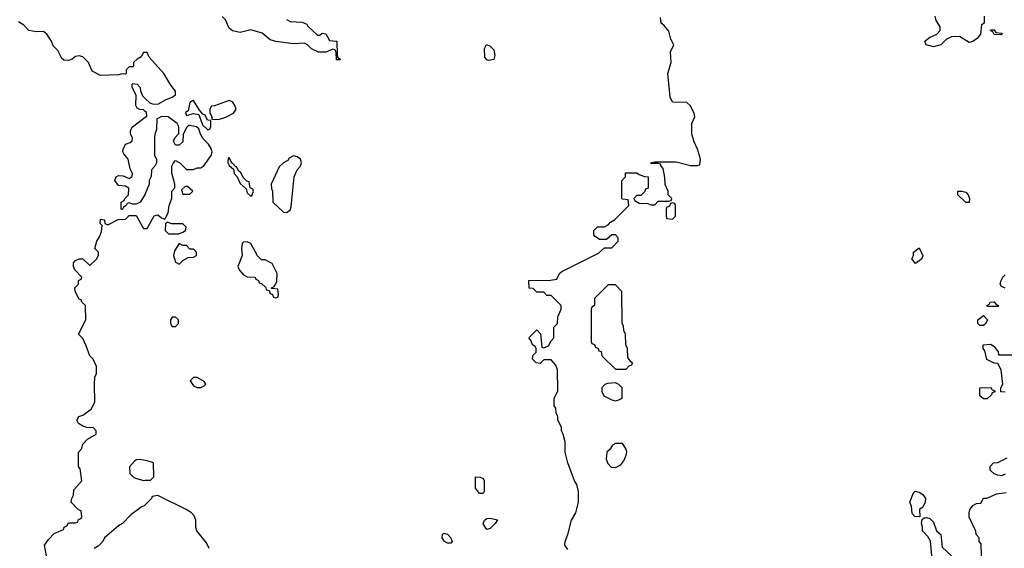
# Model space of a CAD drawing. Header units: inches. Extents: x 2380249 to 2585472, y 382747 to 546448.
# Tile 224 of 256: x 2439297 to 2444806, y 504912 to 507870. Entities that reach past the tile are written whole.
import ezdxf

# ---------------------------------------------------------------- set-up
doc = ezdxf.new("R2010")
doc.units = ezdxf.units.IN
doc.header["$MEASUREMENT"] = 0
doc.layers.add('C4530', color=7, linetype='Continuous')
doc.layers.add('C4540', color=7, linetype='Continuous')

msp = doc.modelspace()

# ---------------------------------------------------------------- linework, layer by layer
at = {"layer": 'C4530', "color": 4, "elevation": 76}
for points in [[(2440000, 507686), (2439990, 507686), (2439976.9, 507663.1), (2439954, 507650), (2439934, 507630), (2439934, 507610), (2439930, 507606), (2439910, 507606), (2439894, 507590), (2439894, 507570), (2439890, 507566), (2439870, 507568), (2439850, 507562), (2439750, 507558), (2439703.1, 507583.1), (2439682, 507630), (2439650, 507662), (2439630, 507668.7), (2439610, 507664), (2439590.6, 507649.4), (2439570, 507641.2), (2439544.7, 507644.7), (2439534, 507654), (2439510, 507698), (2439484.7, 507724.7), (2439475.3, 507750), (2439448.7, 507790), (2439430, 507804), (2439390, 507802), (2439348.9, 507808.9), (2439320.4, 507840.4), (2439290, 507858)], [(2440000, 507356), (2439990, 507366), (2439970, 507368), (2439955.3, 507375.3), (2439948, 507390), (2439948.4, 507448.4), (2439926, 507490), (2439926, 507510), (2439930, 507514), (2439954, 507510), (2439971.6, 507491.6), (2439972.7, 507472.7), (2439984.7, 507444.7), (2440000, 507429.9)], [(2440000, 506895), (2439998, 506890), (2439971.1, 506848.9), (2439950, 506838), (2439930, 506838), (2439910, 506846), (2439898, 506842), (2439894, 506830), (2439878, 506822), (2439870, 506806), (2439866, 506810), (2439866, 506850), (2439882, 506858), (2439886, 506870), (2439906, 506890), (2439907.3, 506927.3), (2439890, 506938), (2439850, 506942), (2439828.9, 506971.1), (2439838, 506990), (2439850, 506998), (2439876.9, 506996.9), (2439910, 506982), (2439927.3, 506992.7), (2439928, 507010), (2439915.3, 507035.3), (2439904, 507090), (2439880.2, 507120.2), (2439875.3, 507130), (2439876.4, 507143.6), (2439890, 507174), (2439916.4, 507183.6), (2439927.3, 507192.7), (2439928, 507210), (2439918, 507230), (2439918, 507250), (2439928, 507270), (2440000, 507324)], [(2439448, 504870), (2439435.3, 504930), (2439458, 504962), (2439490, 504994), (2439542, 505018), (2439546, 505030), (2439562, 505038), (2439570, 505054), (2439610, 505054), (2439622, 505058), (2439627.3, 505072.7), (2439642, 505078), (2439646, 505090), (2439642, 505122), (2439627.3, 505127.3), (2439586, 505170), (2439588.4, 505191.6), (2439598, 505210), (2439600.4, 505239.6), (2439646, 505290), (2439636.4, 505356.4), (2439626, 505370), (2439626, 505450), (2439646, 505470), (2439650, 505494), (2439676.4, 505523.6), (2439726, 505550), (2439726, 505570), (2439710, 505586), (2439672.7, 505587.3), (2439650, 505595.3), (2439626, 505610), (2439618, 505630), (2439628, 505650), (2439650, 505658), (2439698, 505690), (2439718, 505730), (2439715.3, 505830), (2439718, 505870), (2439728, 505890), (2439728, 505930), (2439708, 505970), (2439689.1, 505989.1), (2439670, 506046), (2439650, 506086), (2439626, 506110), (2439668, 506190), (2439666, 506270), (2439646, 506290), (2439642, 506302), (2439630, 506306), (2439608, 506350), (2439606, 506370), (2439626, 506390), (2439626, 506410), (2439642, 506418), (2439646, 506430), (2439606, 506470), (2439598, 506490), (2439598, 506510), (2439610, 506522), (2439630, 506532), (2439650, 506532), (2439690, 506494), (2439728, 506530), (2439738, 506550), (2439738, 506570), (2439718, 506590), (2439728.7, 506630), (2439744.7, 506655.3), (2439754.6, 506685.4), (2439758, 506718), (2439748, 506730), (2439750, 506754), (2439771.1, 506751.1), (2439774, 506730), (2439790, 506722), (2439848.4, 506751.6), (2439890, 506754), (2439910, 506774), (2439950, 506774), (2439990, 506702), (2440000, 506702)], [(2440000, 505403.7), (2439970, 505408.7), (2439950, 505408), (2439939.6, 505400.4), (2439912.7, 505367.3), (2439914, 505330), (2439931.6, 505311.6), (2439945.4, 505305.4), (2439990, 505292), (2440000, 505292.5)], [(2440000, 505156), (2439994, 505150), (2439976.9, 505143.1), (2439919.8, 505100.2), (2439872, 505050), (2439850, 505038), (2439772, 504970), (2439762, 504950), (2439736.9, 504923.1), (2439714, 504910)]]:
    msp.add_lwpolyline(points, dxfattribs=at)
at = {"layer": 'C4540', "color": 4}
for points, elevation in [([(2444694, 507890), (2444694, 507850), (2444678, 507842), (2444672, 507790), (2444654.4, 507765.6), (2444630, 507748), (2444610, 507742), (2444556, 507776), (2444510, 507774), (2444480.7, 507759.3), (2444450.6, 507729.4), (2444410, 507719), (2444369.1, 507729.1), (2444362, 507750), (2444388, 507770), (2444428, 507790), (2444448, 507810), (2444448, 507830), (2444425.6, 507865.6), (2444419, 507890)], 68), ([(2440790, 507871), (2440810, 507861), (2440876.9, 507856.9), (2440904.7, 507844.7), (2440910, 507834), (2440963.6, 507783.6), (2440976.4, 507783.6), (2440990, 507794), (2441010, 507792), (2441030, 507754), (2441071.3, 507750), (2441072.7, 507672.7), (2441078, 507658), (2441092, 507650), (2441090, 507646), (2441070, 507646), (2441067.3, 507687.3), (2441062, 507702), (2441050, 507706), (2441010, 507688), (2440970, 507688), (2440930, 507708), (2440908, 507730), (2440890, 507739), (2440830, 507735.3), (2440730, 507748), (2440698, 507758), (2440654.2, 507794.2), (2440590, 507814), (2440530, 507799.3), (2440487.3, 507807.3), (2440470, 507822), (2440449, 507870), (2440430, 507889)], 72), ([(2442364.7, 504904.7), (2442348, 504930), (2442348.7, 504950), (2442364, 504990), (2442385.2, 505070), (2442409, 505110), (2442424, 505170), (2442424, 505230), (2442415.3, 505270), (2442402, 505290), (2442364, 505390), (2442348.7, 505450), (2442348.4, 505508.4), (2442338, 505550), (2442328, 505570), (2442328, 505590), (2442308, 505630), (2442308, 505650), (2442298, 505670), (2442296.4, 505696.4), (2442288, 505710), (2442288, 505750), (2442307.3, 505792.7), (2442306, 505910), (2442296.4, 505936.4), (2442270, 505966), (2442230, 505966), (2442210, 505946), (2442186, 505950), (2442166, 505970), (2442168.4, 505991.6), (2442186, 506010), (2442186, 506030), (2442182, 506042), (2442166, 506050), (2442156.4, 506076.4), (2442146, 506090), (2442190, 506134), (2442211.6, 506111.6), (2442218, 506038), (2442230, 506034), (2442255.3, 506044.7), (2442270, 506074), (2442286, 506090), (2442286, 506150), (2442306, 506170), (2442307.3, 506207.3), (2442326, 506250), (2442326, 506270), (2442270, 506326), (2442247.3, 506327.3), (2442230, 506346), (2442190, 506346), (2442170, 506366), (2442147.3, 506367.3), (2442146, 506410), (2442267.3, 506412.7), (2442302, 506418), (2442318, 506450), (2442330, 506462), (2442536.4, 506563.6), (2442570, 506594), (2442610, 506594), (2442646, 506630), (2442646, 506650), (2442630, 506666), (2442610, 506666), (2442579.6, 506640.4), (2442540.4, 506640.4), (2442516.4, 506656.4), (2442510, 506666), (2442508.7, 506690), (2442530, 506711.3), (2442570, 506712), (2442590, 506722), (2442603.1, 506736.9), (2442626, 506750), (2442706, 506830), (2442702, 506862), (2442670, 506866), (2442666, 506870), (2442666, 506970), (2442686, 506990), (2442687.3, 507012.7), (2442750, 507014), (2442763.6, 507003.6), (2442792.7, 506992.7), (2442814, 506990), (2442812.7, 506927.3), (2442798, 506922), (2442792.7, 506907.3), (2442772.7, 506887.3), (2442750, 506886), (2442734, 506870), (2442738, 506858), (2442763.6, 506843.6), (2442810, 506842), (2442830, 506834), (2442850, 506834), (2442870, 506854), (2442930, 506854), (2442942, 506858), (2442946, 506870), (2442926, 506890), (2442926, 506910), (2442908.4, 506948.4), (2442907.3, 506987.3), (2442898, 507038), (2442886, 507050), (2442882, 507062), (2442870, 507066), (2442830, 507066), (2442826, 507070), (2442850, 507074), (2442970, 507074), (2443050, 507054), (2443090, 507054), (2443102, 507058), (2443106, 507090), (2443090, 507146), (2443070, 507186), (2443058, 507230), (2443058, 507290), (2443074, 507326), (2443070, 507346), (2443050, 507388), (2443030, 507406), (2442950, 507408), (2442936.4, 507436.4), (2442924, 507570), (2442942, 507630), (2442938, 507690), (2442958, 507730), (2442940.4, 507760.4), (2442930, 507806), (2442900.4, 507840.4), (2442886, 507850), (2442882, 507882)], 72), ([(2440000, 507429.9), (2440025.4, 507405.4), (2440039.6, 507399.6), (2440070, 507398), (2440116, 507424), (2440150, 507436), (2440168.7, 507450), (2440168.7, 507470), (2440143.2, 507503.2), (2440104, 507570), (2440021.2, 507661.2), (2440010, 507686), (2440000, 507686)], 76), ([(2440000, 507324), (2440008, 507330), (2440006, 507350), (2440000, 507356)], 76), ([(2440000, 506702), (2440010, 506702), (2440050, 506772), (2440070, 506778), (2440090, 506762), (2440110, 506754), (2440128.7, 506790), (2440134, 506830), (2440148.7, 506870), (2440148.4, 506911.6), (2440166, 506930), (2440166, 506950), (2440148.4, 507011.6), (2440148, 507050), (2440158, 507070), (2440170, 507082), (2440194, 507070), (2440230, 507032), (2440270, 507032), (2440290, 507042), (2440310, 507042), (2440328.4, 507051.6), (2440368.7, 507110), (2440374, 507130), (2440369, 507150), (2440353.6, 507173.6), (2440324.1, 507204.1), (2440308.7, 507230), (2440299, 507259), (2440286, 507270), (2440250, 507278), (2440242, 507278), (2440231.6, 507268.4), (2440212, 507230), (2440210, 507186), (2440190, 507168), (2440170, 507168), (2440158, 507190), (2440166, 507210), (2440187.3, 507232.7), (2440188, 507270), (2440178, 507290), (2440127.3, 507327.3), (2440090, 507328), (2440070, 507318), (2440065.4, 507314.6), (2440063.6, 507256.4), (2440052.7, 507227.3), (2440052, 507210), (2440052, 507110), (2440062, 507090), (2440062, 507070), (2440054, 507050), (2440034, 507030), (2440032.7, 506992.7), (2440022, 506970), (2440022, 506950), (2440000, 506895)], 76), ([(2444810, 506368.7), (2444790, 506378), (2444782, 506390), (2444788, 506410), (2444798, 506430), (2444810, 506442)], 68), ([(2444810, 505786), (2444787.3, 505787.3), (2444786, 505810), (2444798, 505830), (2444788, 505910), (2444770, 505946), (2444750, 505948), (2444709.1, 505969.1), (2444696.4, 506016.4), (2444688, 506030), (2444688.4, 506051.6), (2444730, 506054), (2444750, 506042), (2444771.6, 506011.6), (2444774, 505994), (2444850, 505994)], 68), ([(2444810, 505326), (2444790, 505318), (2444770, 505322), (2444749.1, 505329.1), (2444726, 505350), (2444726, 505370), (2444746, 505390), (2444770, 505392), (2444822, 505418)], 68), ([(2440000, 505292.5), (2440030, 505294), (2440047.3, 505312.7), (2440046, 505390), (2440010, 505402), (2440000, 505403.7)], 76), ([(2440358, 504910), (2440343.1, 504943.1), (2440288, 505010), (2440282, 505030), (2440282, 505070), (2440273.6, 505093.6), (2440258, 505110), (2440228.9, 505128.9), (2440070, 505208), (2440038, 505202), (2440034, 505190), (2440000, 505156)], 76), ([(2444678, 504870), (2444676.4, 504936.4), (2444666, 504950), (2444666, 504970), (2444648.4, 504988.4), (2444647.3, 505007.3), (2444610, 505086), (2444609, 505110), (2444613.6, 505126.4), (2444630, 505152), (2444650, 505162), (2444675.3, 505164.7), (2444690, 505192), (2444710, 505192), (2444763.1, 505216.9), (2444816.4, 505223.6)], 68), ([(2444400.9, 504870), (2444392.5, 504952.5), (2444378.6, 504978.6), (2444349.2, 505010), (2444349, 505030), (2444342, 505050), (2444347.3, 505072.7), (2444358, 505082), (2444370, 505084.7), (2444390, 505078.8), (2444410, 505058), (2444426, 505010), (2444450.6, 504990), (2444458, 504918), (2444510, 504870.8)], 68)]:
    msp.add_lwpolyline(points, dxfattribs=dict(at, elevation=elevation))
for points, elevation in [([(2444790, 507786), (2444750, 507788), (2444742, 507802), (2444726, 507810), (2444730, 507814), (2444750, 507814), (2444758, 507798), (2444790, 507794), (2444794, 507790)], 68), ([(2441922, 507642), (2441910, 507646), (2441900.4, 507660.4), (2441898, 507710), (2441908.4, 507731.6), (2441930, 507722), (2441950, 507702), (2441956, 507670), (2441950, 507648)], 72), ([(2440270, 507418), (2440263.6, 507416.4), (2440250, 507406), (2440239.8, 507360.2), (2440226, 507350), (2440230, 507334), (2440270, 507346), (2440298.8, 507338.8), (2440321, 507281), (2440350, 507254), (2440362, 507258), (2440367.3, 507272.7), (2440366, 507306), (2440348.7, 507308.7), (2440335.3, 507335.3), (2440322, 507342), (2440304, 507364)], 76), ([(2440470, 507418), (2440388, 507388), (2440370, 507386), (2440362, 507370), (2440362, 507350), (2440372.7, 507327.3), (2440372.7, 507312.7), (2440410, 507311.3), (2440450, 507324.7), (2440493.6, 507346.4), (2440508, 507370), (2440502, 507390), (2440490, 507408)], 76), ([(2440470, 507098), (2440463.6, 507096.4), (2440462, 507070), (2440470, 507054), (2440494, 507034), (2440498, 507010), (2440514, 506990), (2440530, 506954), (2440563.6, 506923.6), (2440570, 506902), (2440590, 506882), (2440595.3, 506884.7), (2440606, 506910), (2440602, 506922), (2440586, 506930), (2440582, 506962), (2440567.3, 506967.3), (2440547.3, 506987.3), (2440534.6, 507014.6), (2440523.1, 507023.1), (2440510, 507046), (2440506, 507046), (2440490, 507066), (2440486, 507066)], 76), ([(2440830, 507108), (2440804.7, 507095.3), (2440796.9, 507083.1), (2440774, 507070), (2440750, 507046), (2440704.7, 506950), (2440705.4, 506925.4), (2440712, 506910), (2440714, 506850), (2440772.7, 506792.7), (2440790, 506792), (2440810, 506804.7), (2440816.5, 506823.5), (2440832.3, 506990), (2440849.3, 507030.7), (2440868.7, 507050), (2440874, 507070), (2440868, 507090), (2440850, 507102)], 76), ([(2440236.4, 506936.4), (2440223.6, 506936.4), (2440202, 506918), (2440210, 506894), (2440250, 506894), (2440266, 506910)], 76), ([(2444590, 506848), (2444546, 506890), (2444546, 506910), (2444568.9, 506911.1), (2444590, 506904.7), (2444604.7, 506890), (2444611.3, 506870), (2444610, 506848)], 68), ([(2442950, 506846), (2442938, 506842), (2442932.7, 506827.3), (2442918, 506822), (2442914, 506810), (2442914, 506770), (2442918, 506758), (2442950, 506754), (2442966, 506770), (2442966, 506830), (2442962, 506842)], 72), ([(2440122, 506738), (2440112.7, 506727.3), (2440112, 506690), (2440130, 506672), (2440188.4, 506671.6), (2440210, 506682), (2440226, 506690), (2440228, 506710), (2440210, 506728), (2440148.7, 506728.7)], 76), ([(2440570, 506628), (2440550, 506626), (2440542, 506618), (2440538, 506590), (2440542, 506550), (2440518, 506490), (2440524.7, 506470), (2440550, 506442), (2440570, 506432), (2440614, 506430), (2440618, 506418), (2440634, 506410), (2440638, 506398), (2440650, 506394), (2440672.7, 506372.7), (2440678, 506358), (2440694, 506354), (2440698, 506338), (2440712.7, 506332.7), (2440718, 506318), (2440730, 506314), (2440742, 506318), (2440746, 506330), (2440742, 506362), (2440706, 506366), (2440706, 506370), (2440722, 506378), (2440736.4, 506403.6), (2440738, 506450), (2440710, 506506), (2440670, 506526), (2440650, 506526), (2440628.4, 506548.4), (2440590, 506618)], 76), ([(2440190, 506618), (2440163.6, 506576.4), (2440158, 506550), (2440170, 506514), (2440190, 506502), (2440210, 506522), (2440240.4, 506539.6), (2440270, 506542), (2440286, 506550), (2440286, 506570), (2440270, 506586), (2440250, 506586), (2440230, 506606), (2440210, 506606)], 76), ([(2444310, 506506), (2444288.9, 506531.1), (2444298, 506550), (2444298, 506570), (2444330, 506594), (2444351.1, 506548.9), (2444342, 506530)], 68), ([(2442630, 506386), (2442590, 506386), (2442514, 506310), (2442514, 506270), (2442498, 506262), (2442494, 506250), (2442494, 506070), (2442498, 506058), (2442512.7, 506052.7), (2442518, 506038), (2442534, 506030), (2442538, 506018), (2442550, 506014), (2442554, 505990), (2442630, 505914), (2442690, 505914), (2442707.3, 505932.7), (2442722, 505938), (2442726, 505950), (2442716.4, 505956.4), (2442700.4, 505980.4), (2442698, 506030), (2442688, 506050), (2442686, 506110), (2442678, 506130), (2442676.4, 506156.4), (2442668, 506170), (2442666, 506350)], 72), ([(2444710, 506266), (2444708, 506270), (2444722, 506278), (2444726, 506290), (2444750, 506292), (2444758, 506278), (2444774, 506270), (2444770, 506266)], 68), ([(2440170, 506206), (2440150, 506206), (2440142, 506190), (2440142, 506170), (2440150, 506154), (2440170, 506154), (2440186, 506170), (2440186, 506190)], 76), ([(2444670, 506158), (2444658, 506170), (2444658, 506190), (2444690, 506214), (2444712, 506190), (2444702, 506170), (2444690, 506158)], 68), ([(2440290, 505868), (2440270, 505868), (2440252, 505850), (2440270, 505822), (2440290, 505812), (2440310, 505812), (2440330, 505822), (2440338, 505830), (2440330, 505846)], 76), ([(2442630, 505838), (2442585.4, 505834.6), (2442571.6, 505828.4), (2442554, 505810), (2442554, 505790), (2442564.7, 505764.7), (2442610, 505742), (2442630, 505738), (2442650, 505742), (2442668, 505752), (2442668.7, 505790), (2442668, 505810), (2442648.9, 505828.9)], 72), ([(2444690, 505748), (2444670, 505766), (2444669.1, 505810.9), (2444730, 505812), (2444738, 505798), (2444752.7, 505792.7), (2444752.7, 505787.3), (2444738, 505782), (2444734, 505770), (2444710, 505748)], 68), ([(2442670, 505498), (2442630, 505498), (2442614, 505490), (2442596.9, 505463.1), (2442582, 505450), (2442578, 505410), (2442587.1, 505387.1), (2442606.4, 505366.4), (2442630, 505364.7), (2442660.2, 505379.8), (2442678, 505402), (2442690, 505434), (2442694, 505450), (2442690, 505466)], 72), ([(2441870, 505218), (2441848.4, 505248.4), (2441848.4, 505311.6), (2441874, 505310), (2441890, 505302), (2441896, 505290), (2441896, 505230), (2441890, 505218)], 72), ([(2444330, 505088), (2444306, 505090), (2444290, 505106), (2444287.3, 505147.3), (2444278, 505170), (2444298, 505222), (2444308, 505232), (2444330, 505226.8), (2444350, 505214), (2444364.9, 505190), (2444364, 505170), (2444350, 505142), (2444332, 505130), (2444334, 505090)], 68), ([(2441910, 505018), (2441889.5, 505049.5), (2441898, 505070), (2441910, 505078), (2441930, 505081), (2441970, 505071.3), (2441958, 505050), (2441930, 505022)], 72), ([(2441690, 504940.9), (2441674, 504950), (2441661.2, 504970), (2441662, 504990), (2441670, 504996), (2441690, 504990.7), (2441710, 504970.7), (2441716.3, 504950), (2441710, 504941.2)], 72)]:
    msp.add_lwpolyline(points, close=True, dxfattribs=dict(at, elevation=elevation))

doc.saveas('drawing.dxf')
